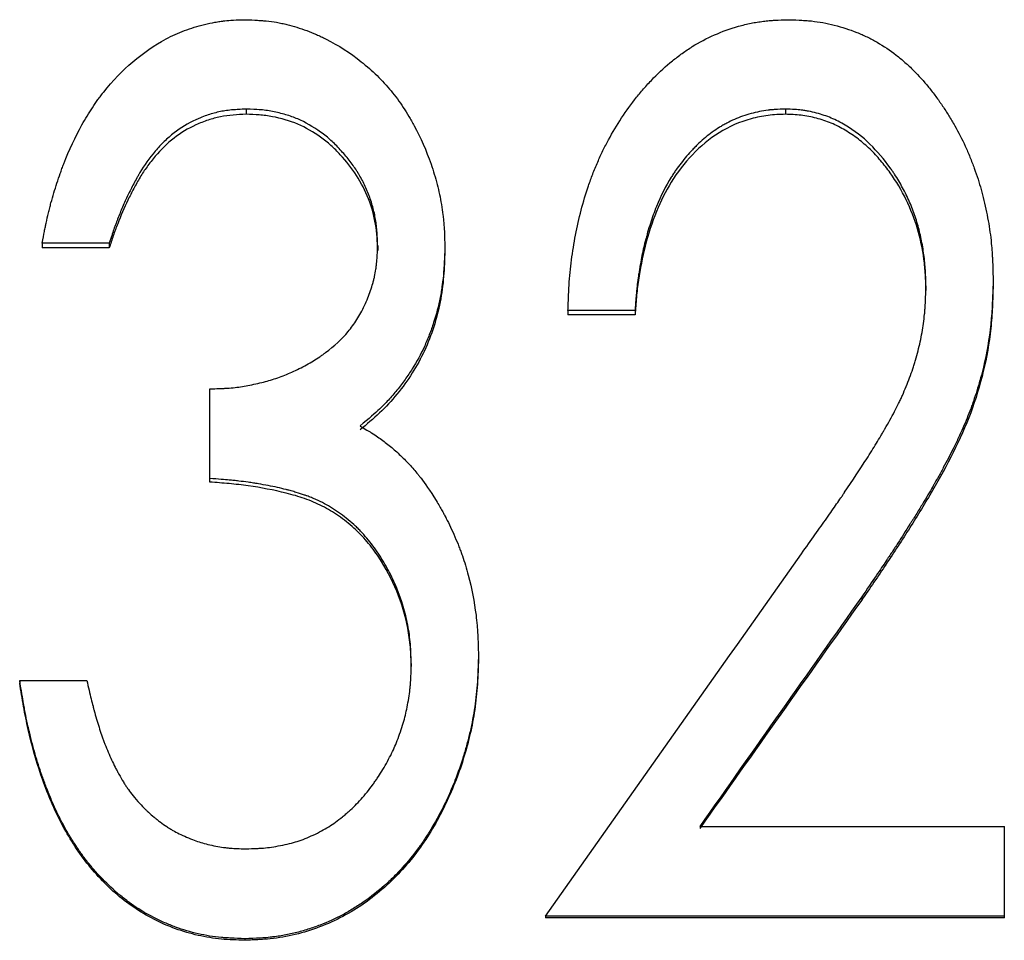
# Model space of a CAD drawing. Header units: millimetres. Extents: x -172 to 480, y -114 to 210.
# Tile 8 of 17: x -12 to -1, y 4 to 13. Entities that reach past the tile are written whole.
import ezdxf

# ---------------------------------------------------------------- set-up
doc = ezdxf.new("R2010")
doc.units = ezdxf.units.MM

msp = doc.modelspace()

# ---------------------------------------------------------------- linework, layer by layer
at = {"color": 7, "linetype": 'Continuous', "lineweight": 25}
for p, q in [((-9.261, 12.338), (-9.261, 12.284)), ((-3.7, 12.338), (-3.7, 12.284)), ((-10.673, 10.954), (-11.365, 10.954)), ((-11.365, 10.954), (-11.365, 10.906)), ((-10.673, 10.906), (-11.365, 10.906)), ((-10.673, 10.954), (-10.673, 10.906)), ((-7.904, 10.927), (-7.904, 10.879)), ((-7.212, 10.924), (-7.212, 10.876)), ((-1.558, 10.567), (-1.558, 10.52)), ((-2.25, 10.514), (-2.25, 10.468)), ((-5.25, 10.262), (-5.942, 10.262)), ((-5.942, 10.262), (-5.942, 10.217)), ((-5.25, 10.262), (-5.25, 10.217)), ((-5.25, 10.217), (-5.942, 10.217)), ((-9.635, 8.492), (-9.635, 9.454)), ((-2.913, 7.308), (-2.913, 7.276)), ((-7.558, 6.621), (-7.558, 6.592)), ((-6.865, 6.699), (-6.865, 6.67)), ((-11.596, 6.448), (-11.596, 6.42)), ((-11.596, 6.448), (-10.904, 6.448)), ((-4.583, 4.943), (-1.442, 4.943)), ((-1.442, 3.999), (-1.442, 4.943)), ((-6.173, 4.017), (-6.173, 3.999)), ((-1.442, 4.017), (-6.173, 4.017)), ((-1.442, 3.999), (-6.173, 3.999)), ((-9.274, 3.785), (-9.274, 3.769))]:
    msp.add_line(p, q, dxfattribs=at)
for points, knots in [([(-11.365, 10.954), (-11.356, 11.001), (-11.348, 11.041), (-11.338, 11.093), (-11.335, 11.109), (-11.33, 11.131), (-11.329, 11.138), (-11.327, 11.147), (-11.326, 11.151), (-11.325, 11.155), (-11.325, 11.157), (-11.324, 11.16), (-11.324, 11.16), (-11.316, 11.198), (-11.308, 11.233), (-11.295, 11.285), (-11.291, 11.302), (-11.282, 11.336), (-11.278, 11.352), (-11.255, 11.439), (-11.234, 11.507), (-11.201, 11.608), (-11.19, 11.641), (-11.172, 11.691), (-11.166, 11.707), (-11.157, 11.732), (-11.154, 11.74), (-11.148, 11.757), (-11.145, 11.764), (-11.085, 11.918), (-11.023, 12.052), (-10.92, 12.237), (-10.884, 12.296), (-10.828, 12.38), (-10.809, 12.408), (-10.78, 12.448), (-10.77, 12.461), (-10.755, 12.481), (-10.75, 12.487), (-10.742, 12.497), (-10.74, 12.5), (-10.735, 12.507), (-10.733, 12.509), (-10.544, 12.747), (-10.33, 12.929), (-10.026, 13.093), (-9.962, 13.122), (-9.863, 13.159), (-9.83, 13.171), (-9.761, 13.192), (-9.727, 13.201), (-9.653, 13.219), (-9.618, 13.226), (-9.565, 13.236), (-9.548, 13.239), (-9.523, 13.242), (-9.514, 13.243), (-9.502, 13.245), (-9.498, 13.246), (-9.491, 13.246), (-9.489, 13.247), (-9.485, 13.247), (-9.482, 13.247), (-9.433, 13.253), (-9.363, 13.257), (-9.269, 13.259)], [0, 0, 0, 0, 0.03125, 0.03125, 0.046875, 0.046875, 0.054688, 0.054688, 0.058594, 0.058594, 0.060547, 0.060547, 0.0625, 0.0625, 0.09375, 0.09375, 0.109375, 0.109375, 0.125, 0.125, 0.1875, 0.1875, 0.21875, 0.21875, 0.234375, 0.234375, 0.242188, 0.242188, 0.25, 0.25, 0.375, 0.375, 0.4375, 0.4375, 0.46875, 0.46875, 0.484375, 0.484375, 0.492188, 0.492188, 0.496094, 0.496094, 0.5, 0.5, 0.75, 0.75, 0.8125, 0.8125, 0.84375, 0.84375, 0.875, 0.875, 0.90625, 0.90625, 0.921875, 0.921875, 0.929688, 0.929688, 0.933594, 0.933594, 0.935547, 0.935547, 0.9375, 0.9375, 1, 1, 1, 1]), ([(-9.269, 13.259), (-9.221, 13.257), (-9.179, 13.255), (-9.125, 13.252), (-9.108, 13.251), (-9.086, 13.249), (-9.079, 13.248), (-9.069, 13.248), (-9.065, 13.247), (-9.061, 13.247), (-9.059, 13.247), (-9.056, 13.246), (-9.055, 13.246), (-9.017, 13.243), (-8.982, 13.238), (-8.929, 13.229), (-8.911, 13.225), (-8.876, 13.218), (-8.857, 13.214), (-8.772, 13.193), (-8.704, 13.172), (-8.603, 13.134), (-8.57, 13.121), (-8.52, 13.099), (-8.503, 13.091), (-8.47, 13.076), (-8.453, 13.067), (-8.309, 12.995), (-8.189, 12.917), (-8.017, 12.781), (-7.962, 12.733), (-7.886, 12.657), (-7.861, 12.631), (-7.812, 12.579), (-7.789, 12.551), (-7.722, 12.471), (-7.68, 12.414), (-7.62, 12.324), (-7.601, 12.294), (-7.573, 12.247), (-7.563, 12.231), (-7.545, 12.199), (-7.536, 12.182), (-7.46, 12.042), (-7.403, 11.911), (-7.33, 11.701), (-7.309, 11.631), (-7.273, 11.492), (-7.259, 11.424), (-7.241, 11.318), (-7.235, 11.283), (-7.229, 11.23), (-7.227, 11.212), (-7.224, 11.185), (-7.224, 11.176), (-7.223, 11.162), (-7.222, 11.157), (-7.222, 11.151), (-7.221, 11.148), (-7.221, 11.144), (-7.221, 11.141), (-7.217, 11.092), (-7.214, 11.02), (-7.212, 10.924)], [0, 0, 0, 0, 0.03125, 0.03125, 0.046875, 0.046875, 0.054688, 0.054688, 0.058594, 0.058594, 0.060547, 0.060547, 0.0625, 0.0625, 0.09375, 0.09375, 0.109375, 0.109375, 0.125, 0.125, 0.1875, 0.1875, 0.21875, 0.21875, 0.234375, 0.234375, 0.25, 0.25, 0.375, 0.375, 0.4375, 0.4375, 0.46875, 0.46875, 0.5, 0.5, 0.5625, 0.5625, 0.59375, 0.59375, 0.609375, 0.609375, 0.625, 0.625, 0.75, 0.75, 0.8125, 0.8125, 0.875, 0.875, 0.90625, 0.90625, 0.921875, 0.921875, 0.929688, 0.929688, 0.933594, 0.933594, 0.935547, 0.935547, 0.9375, 0.9375, 1, 1, 1, 1]), ([(-5.942, 10.262), (-5.94, 10.32), (-5.938, 10.371), (-5.935, 10.436), (-5.934, 10.456), (-5.933, 10.483), (-5.932, 10.492), (-5.932, 10.504), (-5.931, 10.508), (-5.931, 10.513), (-5.931, 10.515), (-5.931, 10.519), (-5.931, 10.52), (-5.925, 10.611), (-5.916, 10.697), (-5.883, 10.954), (-5.85, 11.125), (-5.784, 11.38), (-5.759, 11.464), (-5.717, 11.587), (-5.702, 11.627), (-5.671, 11.708), (-5.653, 11.751), (-5.618, 11.832), (-5.6, 11.871), (-5.563, 11.947), (-5.544, 11.984), (-5.483, 12.096), (-5.438, 12.171), (-5.34, 12.321), (-5.288, 12.392), (-5.222, 12.476), (-5.208, 12.492), (-5.181, 12.525), (-5.166, 12.542), (-5.121, 12.593), (-5.09, 12.626), (-4.996, 12.722), (-4.932, 12.78), (-4.832, 12.861), (-4.798, 12.887), (-4.747, 12.924), (-4.73, 12.936), (-4.695, 12.959), (-4.678, 12.97), (-4.587, 13.027), (-4.511, 13.067), (-4.352, 13.137), (-4.27, 13.167), (-4.14, 13.203), (-4.097, 13.214), (-4.033, 13.227), (-4.012, 13.231), (-3.98, 13.236), (-3.97, 13.237), (-3.949, 13.24), (-3.937, 13.242), (-3.908, 13.246), (-3.888, 13.248), (-3.855, 13.25), (-3.844, 13.251), (-3.827, 13.252), (-3.821, 13.253), (-3.812, 13.253), (-3.809, 13.254), (-3.805, 13.254), (-3.804, 13.254), (-3.801, 13.254), (-3.798, 13.254), (-3.769, 13.256), (-3.725, 13.257), (-3.667, 13.259)], [0, 0, 0, 0, 0.03125, 0.03125, 0.046875, 0.046875, 0.054688, 0.054688, 0.058594, 0.058594, 0.060547, 0.060547, 0.0625, 0.0625, 0.125, 0.125, 0.25, 0.25, 0.3125, 0.3125, 0.34375, 0.34375, 0.375, 0.375, 0.40625, 0.40625, 0.4375, 0.4375, 0.5, 0.5, 0.5625, 0.5625, 0.578125, 0.578125, 0.59375, 0.59375, 0.625, 0.625, 0.6875, 0.6875, 0.71875, 0.71875, 0.734375, 0.734375, 0.75, 0.75, 0.8125, 0.8125, 0.875, 0.875, 0.90625, 0.90625, 0.921875, 0.921875, 0.929688, 0.929688, 0.9375, 0.9375, 0.953125, 0.953125, 0.960938, 0.960938, 0.964844, 0.964844, 0.966797, 0.966797, 0.967773, 0.967773, 0.96875, 0.96875, 1, 1, 1, 1]), ([(-3.667, 13.259), (-3.614, 13.257), (-3.568, 13.256), (-3.509, 13.252), (-3.49, 13.251), (-3.466, 13.249), (-3.458, 13.248), (-3.447, 13.247), (-3.443, 13.247), (-3.438, 13.247), (-3.436, 13.246), (-3.433, 13.246), (-3.432, 13.246), (-3.391, 13.241), (-3.352, 13.236), (-3.274, 13.222), (-3.236, 13.213), (-3.115, 13.182), (-3.038, 13.158), (-2.927, 13.113), (-2.892, 13.098), (-2.839, 13.072), (-2.822, 13.063), (-2.788, 13.045), (-2.772, 13.036), (-2.686, 12.987), (-2.621, 12.943), (-2.527, 12.871), (-2.496, 12.845), (-2.452, 12.806), (-2.437, 12.792), (-2.408, 12.765), (-2.392, 12.75), (-2.325, 12.682), (-2.273, 12.625), (-2.198, 12.533), (-2.173, 12.501), (-2.137, 12.452), (-2.125, 12.436), (-2.108, 12.411), (-2.102, 12.402), (-2.09, 12.385), (-2.084, 12.376), (-2.057, 12.336), (-2.036, 12.303), (-1.994, 12.235), (-1.973, 12.2), (-1.914, 12.098), (-1.878, 12.027), (-1.837, 11.937), (-1.829, 11.918), (-1.813, 11.882), (-1.804, 11.861), (-1.781, 11.803), (-1.766, 11.765), (-1.724, 11.652), (-1.701, 11.579), (-1.672, 11.472), (-1.662, 11.435), (-1.644, 11.358), (-1.635, 11.317), (-1.618, 11.236), (-1.61, 11.196), (-1.597, 11.117), (-1.591, 11.08), (-1.581, 11.003), (-1.577, 10.964), (-1.572, 10.905), (-1.57, 10.885), (-1.568, 10.855), (-1.567, 10.845), (-1.566, 10.83), (-1.566, 10.825), (-1.566, 10.817), (-1.566, 10.815), (-1.565, 10.81), (-1.565, 10.806), (-1.562, 10.752), (-1.56, 10.673), (-1.558, 10.567)], [0, 0, 0, 0, 0.03125, 0.03125, 0.046875, 0.046875, 0.054688, 0.054688, 0.058594, 0.058594, 0.060547, 0.060547, 0.0625, 0.0625, 0.09375, 0.09375, 0.125, 0.125, 0.1875, 0.1875, 0.21875, 0.21875, 0.234375, 0.234375, 0.25, 0.25, 0.3125, 0.3125, 0.34375, 0.34375, 0.359375, 0.359375, 0.375, 0.375, 0.4375, 0.4375, 0.46875, 0.46875, 0.484375, 0.484375, 0.492188, 0.492188, 0.5, 0.5, 0.53125, 0.53125, 0.5625, 0.5625, 0.625, 0.625, 0.640625, 0.640625, 0.65625, 0.65625, 0.6875, 0.6875, 0.75, 0.75, 0.78125, 0.78125, 0.8125, 0.8125, 0.84375, 0.84375, 0.875, 0.875, 0.90625, 0.90625, 0.921875, 0.921875, 0.929688, 0.929688, 0.933594, 0.933594, 0.935547, 0.935547, 0.9375, 0.9375, 1, 1, 1, 1]), ([(-9.261, 12.338), (-9.291, 12.336), (-9.317, 12.335), (-9.35, 12.333), (-9.36, 12.332), (-9.374, 12.331), (-9.379, 12.331), (-9.385, 12.331), (-9.387, 12.331), (-9.39, 12.33), (-9.391, 12.33), (-9.393, 12.33), (-9.393, 12.33), (-9.419, 12.328), (-9.442, 12.325), (-9.486, 12.319), (-9.506, 12.316), (-9.569, 12.303), (-9.611, 12.291), (-9.674, 12.27), (-9.695, 12.263), (-9.727, 12.25), (-9.737, 12.246), (-9.758, 12.237), (-9.77, 12.232), (-9.86, 12.19), (-9.935, 12.145), (-10.039, 12.064), (-10.073, 12.035), (-10.138, 11.972), (-10.168, 11.94), (-10.259, 11.83), (-10.312, 11.758), (-10.361, 11.676), (-10.366, 11.667), (-10.376, 11.649), (-10.382, 11.638), (-10.399, 11.608), (-10.41, 11.588), (-10.441, 11.528), (-10.461, 11.489), (-10.49, 11.43), (-10.499, 11.41), (-10.516, 11.371), (-10.526, 11.348), (-10.554, 11.285), (-10.57, 11.244), (-10.59, 11.194), (-10.594, 11.185), (-10.601, 11.165), (-10.603, 11.159), (-10.612, 11.135), (-10.619, 11.117), (-10.639, 11.057), (-10.655, 11.01), (-10.673, 10.954)], [0, 0, 0, 0, 0.03125, 0.03125, 0.046875, 0.046875, 0.054688, 0.054688, 0.058594, 0.058594, 0.060547, 0.060547, 0.0625, 0.0625, 0.09375, 0.09375, 0.125, 0.125, 0.1875, 0.1875, 0.21875, 0.21875, 0.234375, 0.234375, 0.25, 0.25, 0.375, 0.375, 0.4375, 0.4375, 0.5, 0.5, 0.625, 0.625, 0.640625, 0.640625, 0.65625, 0.65625, 0.6875, 0.6875, 0.75, 0.75, 0.78125, 0.78125, 0.8125, 0.8125, 0.875, 0.875, 0.890625, 0.890625, 0.90625, 0.90625, 0.9375, 0.9375, 1, 1, 1, 1]), ([(-7.904, 10.927), (-7.905, 10.957), (-7.906, 10.984), (-7.908, 11.018), (-7.909, 11.028), (-7.91, 11.043), (-7.91, 11.047), (-7.91, 11.053), (-7.911, 11.056), (-7.911, 11.059), (-7.911, 11.06), (-7.911, 11.061), (-7.911, 11.062), (-7.913, 11.089), (-7.915, 11.112), (-7.919, 11.146), (-7.92, 11.157), (-7.923, 11.179), (-7.925, 11.188), (-7.933, 11.242), (-7.943, 11.286), (-7.967, 11.373), (-7.982, 11.418), (-8.016, 11.504), (-8.034, 11.546), (-8.065, 11.606), (-8.076, 11.626), (-8.093, 11.656), (-8.099, 11.665), (-8.11, 11.685), (-8.117, 11.695), (-8.145, 11.739), (-8.171, 11.775), (-8.213, 11.829), (-8.227, 11.847), (-8.258, 11.883), (-8.273, 11.9), (-8.307, 11.937), (-8.323, 11.954), (-8.355, 11.986), (-8.37, 12), (-8.418, 12.044), (-8.453, 12.072), (-8.572, 12.157), (-8.651, 12.202), (-8.768, 12.252), (-8.809, 12.267), (-8.875, 12.286), (-8.897, 12.292), (-8.943, 12.303), (-8.967, 12.308), (-9.013, 12.317), (-9.036, 12.321), (-9.07, 12.325), (-9.081, 12.327), (-9.097, 12.329), (-9.103, 12.329), (-9.111, 12.33), (-9.114, 12.33), (-9.12, 12.331), (-9.123, 12.331), (-9.155, 12.334), (-9.201, 12.336), (-9.261, 12.338)], [0, 0, 0, 0, 0.03125, 0.03125, 0.046875, 0.046875, 0.054688, 0.054688, 0.058594, 0.058594, 0.060547, 0.060547, 0.0625, 0.0625, 0.09375, 0.09375, 0.109375, 0.109375, 0.125, 0.125, 0.1875, 0.1875, 0.25, 0.25, 0.3125, 0.3125, 0.34375, 0.34375, 0.359375, 0.359375, 0.375, 0.375, 0.4375, 0.4375, 0.46875, 0.46875, 0.5, 0.5, 0.53125, 0.53125, 0.5625, 0.5625, 0.625, 0.625, 0.75, 0.75, 0.8125, 0.8125, 0.84375, 0.84375, 0.875, 0.875, 0.90625, 0.90625, 0.921875, 0.921875, 0.929688, 0.929688, 0.933594, 0.933594, 0.9375, 0.9375, 1, 1, 1, 1]), ([(-3.7, 12.338), (-3.739, 12.336), (-3.774, 12.335), (-3.819, 12.332), (-3.832, 12.331), (-3.851, 12.329), (-3.857, 12.329), (-3.866, 12.328), (-3.868, 12.327), (-3.872, 12.327), (-3.874, 12.327), (-3.876, 12.326), (-3.877, 12.326), (-3.938, 12.319), (-3.996, 12.307), (-4.113, 12.275), (-4.169, 12.255), (-4.251, 12.219), (-4.278, 12.206), (-4.318, 12.185), (-4.331, 12.178), (-4.357, 12.163), (-4.371, 12.155), (-4.43, 12.118), (-4.477, 12.084), (-4.546, 12.027), (-4.569, 12.007), (-4.602, 11.975), (-4.614, 11.964), (-4.636, 11.942), (-4.648, 11.93), (-4.7, 11.874), (-4.739, 11.828), (-4.794, 11.758), (-4.812, 11.733), (-4.837, 11.697), (-4.845, 11.685), (-4.857, 11.666), (-4.861, 11.66), (-4.869, 11.647), (-4.874, 11.641), (-4.934, 11.543), (-4.984, 11.442), (-5.052, 11.277), (-5.073, 11.219), (-5.102, 11.129), (-5.111, 11.098), (-5.125, 11.052), (-5.129, 11.036), (-5.136, 11.012), (-5.138, 11.004), (-5.141, 10.992), (-5.142, 10.988), (-5.144, 10.98), (-5.146, 10.975), (-5.16, 10.921), (-5.172, 10.866), (-5.189, 10.778), (-5.194, 10.747), (-5.202, 10.7), (-5.205, 10.685), (-5.209, 10.66), (-5.21, 10.652), (-5.213, 10.636), (-5.214, 10.627), (-5.219, 10.59), (-5.223, 10.56), (-5.229, 10.515), (-5.23, 10.5), (-5.233, 10.478), (-5.233, 10.471), (-5.235, 10.46), (-5.235, 10.456), (-5.235, 10.45), (-5.236, 10.448), (-5.236, 10.445), (-5.236, 10.442), (-5.24, 10.401), (-5.244, 10.342), (-5.25, 10.262)], [0, 0, 0, 0, 0.03125, 0.03125, 0.046875, 0.046875, 0.054688, 0.054688, 0.058594, 0.058594, 0.060547, 0.060547, 0.0625, 0.0625, 0.125, 0.125, 0.1875, 0.1875, 0.21875, 0.21875, 0.234375, 0.234375, 0.25, 0.25, 0.3125, 0.3125, 0.34375, 0.34375, 0.359375, 0.359375, 0.375, 0.375, 0.4375, 0.4375, 0.46875, 0.46875, 0.484375, 0.484375, 0.492188, 0.492188, 0.5, 0.5, 0.625, 0.625, 0.6875, 0.6875, 0.71875, 0.71875, 0.734375, 0.734375, 0.742188, 0.742188, 0.746094, 0.746094, 0.75, 0.75, 0.8125, 0.8125, 0.84375, 0.84375, 0.859375, 0.859375, 0.867188, 0.867188, 0.875, 0.875, 0.90625, 0.90625, 0.921875, 0.921875, 0.929688, 0.929688, 0.933594, 0.933594, 0.935547, 0.935547, 0.9375, 0.9375, 1, 1, 1, 1]), ([(-2.25, 10.514), (-2.251, 10.55), (-2.252, 10.582), (-2.253, 10.622), (-2.254, 10.634), (-2.254, 10.651), (-2.255, 10.656), (-2.255, 10.664), (-2.255, 10.666), (-2.255, 10.671), (-2.256, 10.672), (-2.259, 10.729), (-2.264, 10.782), (-2.279, 10.891), (-2.288, 10.945), (-2.305, 11.024), (-2.311, 11.05), (-2.323, 11.102), (-2.33, 11.127), (-2.352, 11.204), (-2.369, 11.255), (-2.408, 11.355), (-2.429, 11.404), (-2.478, 11.503), (-2.504, 11.551), (-2.545, 11.62), (-2.559, 11.643), (-2.581, 11.676), (-2.588, 11.687), (-2.603, 11.709), (-2.61, 11.719), (-2.683, 11.82), (-2.753, 11.902), (-2.902, 12.05), (-2.987, 12.115), (-3.131, 12.201), (-3.18, 12.226), (-3.274, 12.265), (-3.325, 12.282), (-3.407, 12.304), (-3.434, 12.31), (-3.474, 12.318), (-3.487, 12.32), (-3.507, 12.323), (-3.513, 12.324), (-3.523, 12.325), (-3.526, 12.326), (-3.532, 12.327), (-3.536, 12.327), (-3.574, 12.332), (-3.628, 12.335), (-3.7, 12.338)], [0, 0, 0, 0, 0.03125, 0.03125, 0.046875, 0.046875, 0.054688, 0.054688, 0.058594, 0.058594, 0.0625, 0.0625, 0.125, 0.125, 0.1875, 0.1875, 0.21875, 0.21875, 0.25, 0.25, 0.3125, 0.3125, 0.375, 0.375, 0.4375, 0.4375, 0.46875, 0.46875, 0.484375, 0.484375, 0.5, 0.5, 0.625, 0.625, 0.75, 0.75, 0.8125, 0.8125, 0.875, 0.875, 0.90625, 0.90625, 0.921875, 0.921875, 0.929688, 0.929688, 0.933594, 0.933594, 0.9375, 0.9375, 1, 1, 1, 1]), ([(-9.261, 12.284), (-9.306, 12.282), (-9.395, 12.278), (-9.526, 12.261), (-9.655, 12.225), (-9.82, 12.161), (-10.013, 12.045), (-10.173, 11.887), (-10.283, 11.746), (-10.357, 11.634), (-10.421, 11.518), (-10.501, 11.36), (-10.571, 11.197), (-10.632, 11.032), (-10.659, 10.948), (-10.673, 10.906)], [0, 0, 0, 0, 0.06254, 0.125048, 0.186028, 0.250079, 0.373106, 0.49972, 0.564553, 0.625767, 0.688464, 0.75084, 0.875934, 0.938098, 1, 1, 1, 1]), ([(-7.904, 10.879), (-7.906, 10.925), (-7.91, 11.015), (-7.928, 11.195), (-7.991, 11.414), (-8.115, 11.658), (-8.257, 11.835), (-8.384, 11.965), (-8.527, 12.077), (-8.724, 12.193), (-8.945, 12.255), (-9.125, 12.28), (-9.216, 12.282), (-9.261, 12.284)], [0, 0, 0, 0, 0.062572, 0.125126, 0.250038, 0.374981, 0.499979, 0.562529, 0.625071, 0.749978, 0.874888, 0.937434, 1, 1, 1, 1]), ([(-3.7, 12.284), (-3.759, 12.282), (-3.879, 12.277), (-4.114, 12.229), (-4.393, 12.109), (-4.667, 11.875), (-4.884, 11.596), (-5.042, 11.273), (-5.152, 10.932), (-5.209, 10.632), (-5.238, 10.396), (-5.246, 10.277), (-5.25, 10.217)], [0, 0, 0, 0, 0.0625618, 0.1250871, 0.2498402, 0.3746666, 0.4996289, 0.6177781, 0.7497303, 0.8748426, 0.937418, 1, 1, 1, 1]), ([(-2.25, 10.468), (-2.251, 10.522), (-2.254, 10.629), (-2.275, 10.843), (-2.329, 11.106), (-2.446, 11.407), (-2.584, 11.639), (-2.716, 11.808), (-2.825, 11.926), (-2.947, 12.031), (-3.081, 12.121), (-3.225, 12.196), (-3.379, 12.246), (-3.538, 12.278), (-3.646, 12.282), (-3.7, 12.284)], [0, 0, 0, 0, 0.062541, 0.125071, 0.250051, 0.374977, 0.499926, 0.563095, 0.624983, 0.686529, 0.749996, 0.812489, 0.874976, 0.937477, 1, 1, 1, 1]), ([(-9.635, 9.454), (-9.599, 9.454), (-9.569, 9.455), (-9.529, 9.457), (-9.517, 9.457), (-9.5, 9.458), (-9.495, 9.458), (-9.487, 9.458), (-9.485, 9.459), (-9.481, 9.459), (-9.48, 9.459), (-9.478, 9.459), (-9.478, 9.459), (-9.448, 9.461), (-9.421, 9.463), (-9.368, 9.468), (-9.342, 9.471), (-9.27, 9.482), (-9.217, 9.492), (-9.134, 9.511), (-9.107, 9.517), (-9.055, 9.53), (-9.032, 9.537), (-8.96, 9.558), (-8.911, 9.575), (-8.838, 9.605), (-8.813, 9.615), (-8.763, 9.638), (-8.739, 9.649), (-8.661, 9.688), (-8.613, 9.715), (-8.545, 9.756), (-8.523, 9.77), (-8.492, 9.791), (-8.481, 9.798), (-8.466, 9.809), (-8.461, 9.813), (-8.451, 9.82), (-8.447, 9.823), (-8.351, 9.895), (-8.274, 9.967), (-8.177, 10.082), (-8.147, 10.123), (-8.105, 10.19), (-8.091, 10.214), (-8.065, 10.261), (-8.053, 10.285), (-8.016, 10.365), (-7.995, 10.417), (-7.969, 10.492), (-7.961, 10.516), (-7.951, 10.552), (-7.948, 10.564), (-7.942, 10.588), (-7.939, 10.599), (-7.931, 10.636), (-7.927, 10.661), (-7.921, 10.701), (-7.919, 10.714), (-7.917, 10.734), (-7.916, 10.741), (-7.915, 10.751), (-7.915, 10.755), (-7.914, 10.76), (-7.914, 10.762), (-7.914, 10.765), (-7.913, 10.767), (-7.91, 10.804), (-7.907, 10.857), (-7.904, 10.927)], [0, 0, 0, 0, 0.03125, 0.03125, 0.046875, 0.046875, 0.054688, 0.054688, 0.058594, 0.058594, 0.060547, 0.060547, 0.0625, 0.0625, 0.09375, 0.09375, 0.125, 0.125, 0.1875, 0.1875, 0.21875, 0.21875, 0.25, 0.25, 0.3125, 0.3125, 0.34375, 0.34375, 0.375, 0.375, 0.4375, 0.4375, 0.46875, 0.46875, 0.484375, 0.484375, 0.492188, 0.492188, 0.5, 0.5, 0.625, 0.625, 0.6875, 0.6875, 0.71875, 0.71875, 0.75, 0.75, 0.8125, 0.8125, 0.84375, 0.84375, 0.859375, 0.859375, 0.875, 0.875, 0.90625, 0.90625, 0.921875, 0.921875, 0.929688, 0.929688, 0.933594, 0.933594, 0.935547, 0.935547, 0.9375, 0.9375, 1, 1, 1, 1]), ([(-7.212, 10.924), (-7.213, 10.865), (-7.215, 10.813), (-7.219, 10.747), (-7.22, 10.726), (-7.221, 10.699), (-7.222, 10.69), (-7.223, 10.677), (-7.223, 10.673), (-7.224, 10.668), (-7.224, 10.666), (-7.224, 10.662), (-7.224, 10.661), (-7.228, 10.613), (-7.233, 10.569), (-7.242, 10.503), (-7.245, 10.481), (-7.252, 10.438), (-7.256, 10.417), (-7.278, 10.307), (-7.3, 10.22), (-7.341, 10.094), (-7.356, 10.053), (-7.388, 9.97), (-7.405, 9.929), (-7.459, 9.811), (-7.501, 9.734), (-7.572, 9.622), (-7.596, 9.585), (-7.649, 9.512), (-7.676, 9.477), (-7.735, 9.405), (-7.764, 9.37), (-7.809, 9.321), (-7.824, 9.306), (-7.847, 9.282), (-7.855, 9.275), (-7.866, 9.264), (-7.87, 9.26), (-7.876, 9.254), (-7.877, 9.252), (-7.881, 9.249), (-7.884, 9.246), (-7.928, 9.204), (-7.995, 9.146), (-8.086, 9.071)], [0, 0, 0, 0, 0.0625, 0.0625, 0.09375, 0.09375, 0.109375, 0.109375, 0.117188, 0.117188, 0.121094, 0.121094, 0.125, 0.125, 0.1875, 0.1875, 0.21875, 0.21875, 0.25, 0.25, 0.375, 0.375, 0.4375, 0.4375, 0.5, 0.5, 0.625, 0.625, 0.6875, 0.6875, 0.75, 0.75, 0.8125, 0.8125, 0.84375, 0.84375, 0.859375, 0.859375, 0.867188, 0.867188, 0.871094, 0.871094, 0.875, 0.875, 1, 1, 1, 1]), ([(-7.212, 10.876), (-7.214, 10.788), (-7.22, 10.611), (-7.267, 10.262), (-7.375, 9.923), (-7.544, 9.612), (-7.701, 9.397), (-7.881, 9.2), (-8.018, 9.088), (-8.086, 9.031)], [0, 0, 0, 0, 0.125106, 0.25016, 0.499819, 0.623108, 0.74987, 0.874907, 1, 1, 1, 1]), ([(-1.558, 10.567), (-1.559, 10.517), (-1.561, 10.473), (-1.563, 10.417), (-1.563, 10.4), (-1.564, 10.377), (-1.565, 10.369), (-1.565, 10.359), (-1.565, 10.355), (-1.565, 10.35), (-1.566, 10.349), (-1.566, 10.346), (-1.566, 10.345), (-1.568, 10.302), (-1.57, 10.263), (-1.574, 10.207), (-1.576, 10.189), (-1.578, 10.162), (-1.579, 10.153), (-1.581, 10.136), (-1.581, 10.128), (-1.598, 9.969), (-1.623, 9.822), (-1.676, 9.604), (-1.696, 9.532), (-1.728, 9.424), (-1.74, 9.389), (-1.758, 9.335), (-1.764, 9.318), (-1.773, 9.291), (-1.776, 9.282), (-1.783, 9.265), (-1.786, 9.255), (-1.813, 9.184), (-1.839, 9.118), (-1.885, 9.015), (-1.9, 8.98), (-1.926, 8.927), (-1.934, 8.909), (-1.947, 8.882), (-1.952, 8.873), (-1.959, 8.859), (-1.961, 8.855), (-1.965, 8.845), (-1.968, 8.84), (-2.002, 8.772), (-2.036, 8.707), (-2.089, 8.608), (-2.107, 8.575), (-2.135, 8.525), (-2.145, 8.508), (-2.159, 8.483), (-2.164, 8.474), (-2.171, 8.462), (-2.173, 8.457), (-2.177, 8.451), (-2.178, 8.449), (-2.18, 8.445), (-2.182, 8.442), (-2.211, 8.391), (-2.245, 8.334), (-2.303, 8.239), (-2.324, 8.205), (-2.357, 8.151), (-2.368, 8.133), (-2.386, 8.105), (-2.392, 8.095), (-2.401, 8.081), (-2.404, 8.076), (-2.41, 8.067), (-2.414, 8.061), (-2.458, 7.991), (-2.499, 7.927), (-2.56, 7.832), (-2.58, 7.801), (-2.61, 7.755), (-2.62, 7.74), (-2.636, 7.717), (-2.641, 7.71), (-2.648, 7.699), (-2.651, 7.695), (-2.654, 7.689), (-2.656, 7.687), (-2.658, 7.684), (-2.66, 7.681), (-2.715, 7.599), (-2.799, 7.475), (-2.913, 7.308)], [0, 0, 0, 0, 0.03125, 0.03125, 0.046875, 0.046875, 0.054688, 0.054688, 0.058594, 0.058594, 0.060547, 0.060547, 0.0625, 0.0625, 0.09375, 0.09375, 0.109375, 0.109375, 0.117188, 0.117188, 0.125, 0.125, 0.25, 0.25, 0.3125, 0.3125, 0.34375, 0.34375, 0.359375, 0.359375, 0.367188, 0.367188, 0.375, 0.375, 0.4375, 0.4375, 0.46875, 0.46875, 0.484375, 0.484375, 0.492188, 0.492188, 0.496094, 0.496094, 0.5, 0.5, 0.5625, 0.5625, 0.59375, 0.59375, 0.609375, 0.609375, 0.617188, 0.617188, 0.621094, 0.621094, 0.623047, 0.623047, 0.625, 0.625, 0.6875, 0.6875, 0.71875, 0.71875, 0.734375, 0.734375, 0.742188, 0.742188, 0.746094, 0.746094, 0.75, 0.75, 0.8125, 0.8125, 0.84375, 0.84375, 0.859375, 0.859375, 0.867188, 0.867188, 0.871094, 0.871094, 0.873047, 0.873047, 0.875, 0.875, 1, 1, 1, 1]), ([(-3.535, 7.753), (-3.435, 7.893), (-3.348, 8.015), (-3.236, 8.174), (-3.202, 8.223), (-3.156, 8.289), (-3.141, 8.31), (-3.121, 8.34), (-3.114, 8.35), (-3.104, 8.364), (-3.101, 8.369), (-3.096, 8.376), (-3.095, 8.378), (-3.092, 8.382), (-3.092, 8.383), (-3.09, 8.385), (-3.09, 8.385), (-3.006, 8.509), (-2.93, 8.625), (-2.826, 8.788), (-2.793, 8.841), (-2.746, 8.918), (-2.731, 8.944), (-2.708, 8.981), (-2.701, 8.993), (-2.69, 9.012), (-2.687, 9.018), (-2.681, 9.027), (-2.68, 9.03), (-2.676, 9.036), (-2.675, 9.038), (-2.638, 9.102), (-2.605, 9.161), (-2.56, 9.247), (-2.546, 9.275), (-2.526, 9.317), (-2.519, 9.331), (-2.509, 9.352), (-2.506, 9.359), (-2.5, 9.372), (-2.497, 9.378), (-2.466, 9.447), (-2.441, 9.508), (-2.407, 9.599), (-2.396, 9.629), (-2.381, 9.674), (-2.376, 9.689), (-2.367, 9.719), (-2.362, 9.733), (-2.339, 9.813), (-2.323, 9.876), (-2.302, 9.971), (-2.296, 10.002), (-2.285, 10.065), (-2.28, 10.097), (-2.271, 10.158), (-2.268, 10.19), (-2.263, 10.238), (-2.262, 10.254), (-2.26, 10.279), (-2.259, 10.287), (-2.258, 10.3), (-2.258, 10.304), (-2.258, 10.31), (-2.258, 10.312), (-2.257, 10.316), (-2.257, 10.319), (-2.255, 10.364), (-2.252, 10.428), (-2.25, 10.514)], [0, 0, 0, 0, 0.125, 0.125, 0.1875, 0.1875, 0.21875, 0.21875, 0.234375, 0.234375, 0.242188, 0.242188, 0.246094, 0.246094, 0.248047, 0.248047, 0.25, 0.25, 0.375, 0.375, 0.4375, 0.4375, 0.46875, 0.46875, 0.484375, 0.484375, 0.492188, 0.492188, 0.496094, 0.496094, 0.5, 0.5, 0.5625, 0.5625, 0.59375, 0.59375, 0.609375, 0.609375, 0.617188, 0.617188, 0.625, 0.625, 0.6875, 0.6875, 0.71875, 0.71875, 0.734375, 0.734375, 0.75, 0.75, 0.8125, 0.8125, 0.84375, 0.84375, 0.875, 0.875, 0.90625, 0.90625, 0.921875, 0.921875, 0.929688, 0.929688, 0.933594, 0.933594, 0.935547, 0.935547, 0.9375, 0.9375, 1, 1, 1, 1]), ([(-1.558, 10.52), (-1.56, 10.446), (-1.564, 10.297), (-1.585, 10), (-1.65, 9.632), (-1.78, 9.203), (-1.965, 8.795), (-2.179, 8.402), (-2.415, 8.021), (-2.659, 7.645), (-2.829, 7.399), (-2.913, 7.276)], [0, 0, 0, 0, 0.062516, 0.125025, 0.249964, 0.374928, 0.499896, 0.624914, 0.749938, 0.874967, 1, 1, 1, 1]), ([(-8.086, 9.071), (-8.059, 9.055), (-8.036, 9.041), (-8.007, 9.023), (-7.998, 9.018), (-7.985, 9.01), (-7.981, 9.008), (-7.976, 9.004), (-7.974, 9.003), (-7.971, 9.001), (-7.97, 9.001), (-7.969, 9), (-7.969, 9), (-7.945, 8.985), (-7.925, 8.972), (-7.886, 8.946), (-7.869, 8.934), (-7.817, 8.896), (-7.782, 8.868), (-7.729, 8.822), (-7.712, 8.807), (-7.677, 8.774), (-7.659, 8.757), (-7.607, 8.706), (-7.574, 8.671), (-7.528, 8.619), (-7.513, 8.602), (-7.492, 8.575), (-7.485, 8.567), (-7.474, 8.553), (-7.471, 8.549), (-7.466, 8.542), (-7.464, 8.54), (-7.461, 8.536), (-7.458, 8.533), (-7.42, 8.482), (-7.367, 8.406), (-7.3, 8.302)], [0, 0, 0, 0, 0.0625, 0.0625, 0.09375, 0.09375, 0.109375, 0.109375, 0.117188, 0.117188, 0.121094, 0.121094, 0.125, 0.125, 0.1875, 0.1875, 0.25, 0.25, 0.375, 0.375, 0.4375, 0.4375, 0.5, 0.5, 0.625, 0.625, 0.6875, 0.6875, 0.71875, 0.71875, 0.734375, 0.734375, 0.742188, 0.742188, 0.75, 0.75, 1, 1, 1, 1]), ([(-7.558, 6.621), (-7.559, 6.666), (-7.561, 6.704), (-7.563, 6.754), (-7.564, 6.769), (-7.565, 6.79), (-7.566, 6.797), (-7.566, 6.806), (-7.566, 6.809), (-7.567, 6.813), (-7.567, 6.815), (-7.567, 6.818), (-7.567, 6.818), (-7.573, 6.887), (-7.581, 6.953), (-7.618, 7.147), (-7.657, 7.274), (-7.734, 7.461), (-7.762, 7.522), (-7.809, 7.61), (-7.825, 7.638), (-7.85, 7.681), (-7.858, 7.695), (-7.876, 7.723), (-7.884, 7.736), (-7.932, 7.809), (-7.973, 7.863), (-8.037, 7.939), (-8.059, 7.963), (-8.092, 7.998), (-8.104, 8.01), (-8.121, 8.027), (-8.127, 8.032), (-8.138, 8.043), (-8.144, 8.048), (-8.201, 8.1), (-8.254, 8.142), (-8.362, 8.218), (-8.417, 8.251), (-8.504, 8.296), (-8.534, 8.31), (-8.58, 8.329), (-8.595, 8.335), (-8.619, 8.344), (-8.627, 8.347), (-8.638, 8.351), (-8.642, 8.353), (-8.65, 8.356), (-8.655, 8.357), (-8.685, 8.368), (-8.714, 8.377), (-8.762, 8.391), (-8.778, 8.396), (-8.804, 8.403), (-8.813, 8.405), (-8.826, 8.409), (-8.831, 8.41), (-8.84, 8.412), (-8.845, 8.414), (-8.907, 8.43), (-8.969, 8.444), (-9.067, 8.462), (-9.1, 8.468), (-9.151, 8.477), (-9.168, 8.48), (-9.195, 8.484), (-9.203, 8.485), (-9.221, 8.488), (-9.231, 8.489), (-9.272, 8.495), (-9.305, 8.499), (-9.354, 8.505), (-9.37, 8.507), (-9.395, 8.509), (-9.403, 8.51), (-9.416, 8.511), (-9.42, 8.512), (-9.426, 8.512), (-9.428, 8.513), (-9.432, 8.513), (-9.435, 8.513), (-9.48, 8.517), (-9.546, 8.523), (-9.635, 8.529)], [0, 0, 0, 0, 0.03125, 0.03125, 0.046875, 0.046875, 0.054688, 0.054688, 0.058594, 0.058594, 0.060547, 0.060547, 0.0625, 0.0625, 0.125, 0.125, 0.25, 0.25, 0.3125, 0.3125, 0.34375, 0.34375, 0.359375, 0.359375, 0.375, 0.375, 0.4375, 0.4375, 0.46875, 0.46875, 0.484375, 0.484375, 0.492188, 0.492188, 0.5, 0.5, 0.5625, 0.5625, 0.625, 0.625, 0.65625, 0.65625, 0.671875, 0.671875, 0.679688, 0.679688, 0.683594, 0.683594, 0.6875, 0.6875, 0.71875, 0.71875, 0.734375, 0.734375, 0.742188, 0.742188, 0.746094, 0.746094, 0.75, 0.75, 0.8125, 0.8125, 0.84375, 0.84375, 0.859375, 0.859375, 0.867188, 0.867188, 0.875, 0.875, 0.90625, 0.90625, 0.921875, 0.921875, 0.929688, 0.929688, 0.933594, 0.933594, 0.935547, 0.935547, 0.9375, 0.9375, 1, 1, 1, 1]), ([(-7.558, 6.592), (-7.56, 6.659), (-7.564, 6.791), (-7.599, 7.053), (-7.697, 7.371), (-7.852, 7.667), (-8.01, 7.88), (-8.149, 8.024), (-8.304, 8.146), (-8.474, 8.249), (-8.657, 8.326), (-8.912, 8.398), (-9.173, 8.447), (-9.436, 8.478), (-9.569, 8.487), (-9.635, 8.492)], [0, 0, 0, 0, 0.062541, 0.125055, 0.249933, 0.374848, 0.438785, 0.499847, 0.563442, 0.62486, 0.687355, 0.749887, 0.874912, 0.937454, 1, 1, 1, 1]), ([(-7.3, 8.302), (-7.276, 8.261), (-7.256, 8.226), (-7.231, 8.18), (-7.223, 8.166), (-7.212, 8.147), (-7.209, 8.141), (-7.205, 8.132), (-7.203, 8.129), (-7.2, 8.124), (-7.199, 8.122), (-7.169, 8.063), (-7.138, 7.998), (-7.093, 7.893), (-7.079, 7.859), (-7.06, 7.81), (-7.054, 7.794), (-7.042, 7.763), (-7.037, 7.749), (-7.02, 7.701), (-7.01, 7.668), (-6.989, 7.601), (-6.979, 7.566), (-6.934, 7.394), (-6.908, 7.256), (-6.886, 7.085), (-6.883, 7.05), (-6.878, 6.998), (-6.877, 6.98), (-6.875, 6.954), (-6.874, 6.945), (-6.873, 6.932), (-6.873, 6.927), (-6.873, 6.92), (-6.873, 6.918), (-6.872, 6.914), (-6.872, 6.911), (-6.87, 6.863), (-6.867, 6.793), (-6.865, 6.699)], [0, 0, 0, 0, 0.0625, 0.0625, 0.09375, 0.09375, 0.109375, 0.109375, 0.117188, 0.117188, 0.125, 0.125, 0.25, 0.25, 0.3125, 0.3125, 0.34375, 0.34375, 0.375, 0.375, 0.4375, 0.4375, 0.5, 0.5, 0.75, 0.75, 0.8125, 0.8125, 0.84375, 0.84375, 0.859375, 0.859375, 0.867188, 0.867188, 0.871094, 0.871094, 0.875, 0.875, 1, 1, 1, 1]), ([(-6.865, 6.699), (-6.867, 6.641), (-6.869, 6.59), (-6.872, 6.524), (-6.872, 6.504), (-6.874, 6.476), (-6.874, 6.468), (-6.875, 6.455), (-6.875, 6.451), (-6.875, 6.446), (-6.876, 6.444), (-6.876, 6.44), (-6.876, 6.439), (-6.879, 6.391), (-6.883, 6.347), (-6.892, 6.26), (-6.897, 6.217), (-6.916, 6.089), (-6.933, 6.003), (-6.962, 5.875), (-6.973, 5.833), (-6.99, 5.769), (-6.996, 5.747), (-7.008, 5.705), (-7.015, 5.683), (-7.047, 5.579), (-7.075, 5.497), (-7.124, 5.375), (-7.141, 5.334), (-7.167, 5.274), (-7.176, 5.254), (-7.195, 5.213), (-7.204, 5.194), (-7.254, 5.091), (-7.296, 5.012), (-7.364, 4.899), (-7.387, 4.863), (-7.422, 4.809), (-7.434, 4.791), (-7.452, 4.765), (-7.458, 4.756), (-7.471, 4.739), (-7.476, 4.731), (-7.537, 4.648), (-7.593, 4.579), (-7.681, 4.482), (-7.711, 4.451), (-7.757, 4.405), (-7.772, 4.39), (-7.796, 4.368), (-7.803, 4.361), (-7.819, 4.347), (-7.827, 4.34), (-7.902, 4.273), (-7.972, 4.218), (-8.079, 4.143), (-8.116, 4.119), (-8.189, 4.074), (-8.227, 4.052), (-8.339, 3.992), (-8.417, 3.957), (-8.539, 3.91), (-8.581, 3.896), (-8.645, 3.876), (-8.666, 3.869), (-8.71, 3.857), (-8.732, 3.851), (-8.797, 3.835), (-8.84, 3.826), (-8.905, 3.814), (-8.926, 3.811), (-8.959, 3.806), (-8.969, 3.805), (-8.985, 3.803), (-8.991, 3.803), (-8.999, 3.802), (-9.001, 3.801), (-9.007, 3.801), (-9.01, 3.8), (-9.07, 3.794), (-9.157, 3.789), (-9.274, 3.785)], [0, 0, 0, 0, 0.03125, 0.03125, 0.046875, 0.046875, 0.054688, 0.054688, 0.058594, 0.058594, 0.060547, 0.060547, 0.0625, 0.0625, 0.09375, 0.09375, 0.125, 0.125, 0.1875, 0.1875, 0.21875, 0.21875, 0.234375, 0.234375, 0.25, 0.25, 0.3125, 0.3125, 0.34375, 0.34375, 0.359375, 0.359375, 0.375, 0.375, 0.4375, 0.4375, 0.46875, 0.46875, 0.484375, 0.484375, 0.492188, 0.492188, 0.5, 0.5, 0.5625, 0.5625, 0.59375, 0.59375, 0.609375, 0.609375, 0.617188, 0.617188, 0.625, 0.625, 0.6875, 0.6875, 0.71875, 0.71875, 0.75, 0.75, 0.8125, 0.8125, 0.84375, 0.84375, 0.859375, 0.859375, 0.875, 0.875, 0.90625, 0.90625, 0.921875, 0.921875, 0.929688, 0.929688, 0.933594, 0.933594, 0.935547, 0.935547, 0.9375, 0.9375, 1, 1, 1, 1]), ([(-6.865, 6.67), (-6.868, 6.583), (-6.873, 6.408), (-6.909, 6.06), (-7.009, 5.634), (-7.202, 5.145), (-7.469, 4.691), (-7.822, 4.299), (-8.254, 3.994), (-8.667, 3.839), (-8.961, 3.786), (-9.136, 3.774), (-9.223, 3.771), (-9.274, 3.769)], [0, 0, 0, 0, 0.062579, 0.12514, 0.25019, 0.375234, 0.500225, 0.625149, 0.75004, 0.874897, 0.937423, 0.963374, 1, 1, 1, 1]), ([(-9.261, 4.712), (-9.222, 4.713), (-9.187, 4.714), (-9.143, 4.716), (-9.129, 4.717), (-9.11, 4.718), (-9.105, 4.718), (-9.096, 4.719), (-9.094, 4.719), (-9.088, 4.719), (-9.087, 4.719), (-9.056, 4.722), (-9.028, 4.725), (-8.969, 4.734), (-8.939, 4.739), (-8.874, 4.752), (-8.844, 4.759), (-8.786, 4.773), (-8.76, 4.78), (-8.682, 4.805), (-8.626, 4.827), (-8.51, 4.881), (-8.457, 4.91), (-8.362, 4.969), (-8.316, 5.002), (-8.256, 5.051), (-8.244, 5.061), (-8.22, 5.081), (-8.21, 5.089), (-8.178, 5.118), (-8.158, 5.137), (-8.116, 5.179), (-8.096, 5.201), (-8.055, 5.247), (-8.034, 5.271), (-7.995, 5.32), (-7.976, 5.344), (-7.95, 5.38), (-7.941, 5.392), (-7.924, 5.416), (-7.916, 5.428), (-7.893, 5.462), (-7.878, 5.486), (-7.847, 5.537), (-7.831, 5.563), (-7.783, 5.649), (-7.755, 5.704), (-7.724, 5.775), (-7.713, 5.801), (-7.692, 5.857), (-7.681, 5.887), (-7.648, 5.98), (-7.632, 6.036), (-7.612, 6.116), (-7.606, 6.144), (-7.595, 6.202), (-7.589, 6.234), (-7.58, 6.296), (-7.575, 6.326), (-7.57, 6.371), (-7.569, 6.385), (-7.567, 6.407), (-7.566, 6.414), (-7.566, 6.425), (-7.565, 6.428), (-7.565, 6.436), (-7.564, 6.44), (-7.562, 6.482), (-7.559, 6.542), (-7.558, 6.621)], [0, 0, 0, 0, 0.03125, 0.03125, 0.046875, 0.046875, 0.054688, 0.054688, 0.058594, 0.058594, 0.0625, 0.0625, 0.09375, 0.09375, 0.125, 0.125, 0.15625, 0.15625, 0.1875, 0.1875, 0.25, 0.25, 0.3125, 0.3125, 0.375, 0.375, 0.390625, 0.390625, 0.40625, 0.40625, 0.4375, 0.4375, 0.46875, 0.46875, 0.5, 0.5, 0.53125, 0.53125, 0.546875, 0.546875, 0.5625, 0.5625, 0.59375, 0.59375, 0.625, 0.625, 0.6875, 0.6875, 0.71875, 0.71875, 0.75, 0.75, 0.8125, 0.8125, 0.84375, 0.84375, 0.875, 0.875, 0.90625, 0.90625, 0.921875, 0.921875, 0.929688, 0.929688, 0.933594, 0.933594, 0.9375, 0.9375, 1, 1, 1, 1]), ([(-9.274, 3.785), (-9.328, 3.787), (-9.375, 3.789), (-9.435, 3.792), (-9.454, 3.793), (-9.479, 3.795), (-9.487, 3.795), (-9.499, 3.796), (-9.502, 3.796), (-9.508, 3.797), (-9.51, 3.797), (-9.513, 3.797), (-9.514, 3.797), (-9.598, 3.805), (-9.677, 3.818), (-9.835, 3.854), (-9.912, 3.877), (-10.026, 3.919), (-10.064, 3.934), (-10.138, 3.966), (-10.176, 3.984), (-10.283, 4.039), (-10.352, 4.079), (-10.452, 4.148), (-10.485, 4.172), (-10.533, 4.209), (-10.549, 4.222), (-10.573, 4.242), (-10.581, 4.248), (-10.597, 4.262), (-10.605, 4.269), (-10.67, 4.326), (-10.728, 4.384), (-10.814, 4.478), (-10.841, 4.509), (-10.88, 4.556), (-10.892, 4.571), (-10.917, 4.603), (-10.929, 4.619), (-10.962, 4.663), (-10.984, 4.695), (-11.029, 4.763), (-11.052, 4.799), (-11.098, 4.874), (-11.119, 4.91), (-11.148, 4.964), (-11.158, 4.981), (-11.176, 5.016), (-11.185, 5.034), (-11.209, 5.081), (-11.225, 5.116), (-11.25, 5.171), (-11.258, 5.19), (-11.275, 5.23), (-11.284, 5.252), (-11.308, 5.313), (-11.324, 5.352), (-11.345, 5.409), (-11.352, 5.428), (-11.365, 5.464), (-11.372, 5.483), (-11.401, 5.567), (-11.423, 5.64), (-11.456, 5.757), (-11.467, 5.798), (-11.482, 5.86), (-11.488, 5.882), (-11.495, 5.914), (-11.498, 5.925), (-11.502, 5.941), (-11.503, 5.947), (-11.506, 5.958), (-11.507, 5.964), (-11.517, 6.008), (-11.526, 6.048), (-11.538, 6.108), (-11.542, 6.128), (-11.547, 6.158), (-11.549, 6.167), (-11.552, 6.183), (-11.553, 6.188), (-11.554, 6.195), (-11.555, 6.198), (-11.556, 6.203), (-11.556, 6.206), (-11.566, 6.261), (-11.579, 6.341), (-11.596, 6.448)], [0, 0, 0, 0, 0.03125, 0.03125, 0.046875, 0.046875, 0.054688, 0.054688, 0.058594, 0.058594, 0.060547, 0.060547, 0.0625, 0.0625, 0.125, 0.125, 0.1875, 0.1875, 0.21875, 0.21875, 0.25, 0.25, 0.3125, 0.3125, 0.34375, 0.34375, 0.359375, 0.359375, 0.367188, 0.367188, 0.375, 0.375, 0.4375, 0.4375, 0.46875, 0.46875, 0.484375, 0.484375, 0.5, 0.5, 0.53125, 0.53125, 0.5625, 0.5625, 0.59375, 0.59375, 0.609375, 0.609375, 0.625, 0.625, 0.65625, 0.65625, 0.671875, 0.671875, 0.6875, 0.6875, 0.71875, 0.71875, 0.734375, 0.734375, 0.75, 0.75, 0.8125, 0.8125, 0.84375, 0.84375, 0.859375, 0.859375, 0.867188, 0.867188, 0.871094, 0.871094, 0.875, 0.875, 0.90625, 0.90625, 0.921875, 0.921875, 0.929688, 0.929688, 0.933594, 0.933594, 0.935547, 0.935547, 0.9375, 0.9375, 1, 1, 1, 1]), ([(-9.274, 3.769), (-9.355, 3.771), (-9.517, 3.776), (-9.837, 3.827), (-10.221, 3.967), (-10.558, 4.196), (-10.788, 4.424), (-10.944, 4.611), (-11.077, 4.814), (-11.197, 5.025), (-11.294, 5.248), (-11.409, 5.55), (-11.494, 5.863), (-11.558, 6.18), (-11.584, 6.34), (-11.596, 6.42)], [0, 0, 0, 0, 0.062542, 0.125052, 0.249857, 0.374645, 0.437167, 0.499694, 0.562227, 0.624763, 0.687301, 0.749848, 0.874899, 0.937447, 1, 1, 1, 1]), ([(-10.904, 6.448), (-10.888, 6.376), (-10.873, 6.313), (-10.852, 6.23), (-10.846, 6.204), (-10.837, 6.169), (-10.834, 6.157), (-10.83, 6.141), (-10.828, 6.136), (-10.826, 6.128), (-10.825, 6.126), (-10.824, 6.122), (-10.824, 6.121), (-10.823, 6.118), (-10.823, 6.118), (-10.806, 6.056), (-10.789, 5.999), (-10.763, 5.918), (-10.754, 5.892), (-10.74, 5.853), (-10.735, 5.84), (-10.729, 5.821), (-10.726, 5.815), (-10.722, 5.803), (-10.72, 5.798), (-10.695, 5.734), (-10.672, 5.68), (-10.636, 5.602), (-10.624, 5.577), (-10.605, 5.54), (-10.599, 5.528), (-10.589, 5.51), (-10.586, 5.504), (-10.581, 5.495), (-10.58, 5.492), (-10.576, 5.486), (-10.575, 5.484), (-10.557, 5.452), (-10.542, 5.425), (-10.52, 5.389), (-10.512, 5.377), (-10.502, 5.361), (-10.498, 5.355), (-10.491, 5.345), (-10.487, 5.339), (-10.462, 5.301), (-10.426, 5.256), (-10.379, 5.2)], [0, 0, 0, 0, 0.125, 0.125, 0.1875, 0.1875, 0.21875, 0.21875, 0.234375, 0.234375, 0.242188, 0.242188, 0.246094, 0.246094, 0.25, 0.25, 0.375, 0.375, 0.4375, 0.4375, 0.46875, 0.46875, 0.484375, 0.484375, 0.5, 0.5, 0.625, 0.625, 0.6875, 0.6875, 0.71875, 0.71875, 0.734375, 0.734375, 0.742188, 0.742188, 0.75, 0.75, 0.8125, 0.8125, 0.84375, 0.84375, 0.859375, 0.859375, 0.875, 0.875, 1, 1, 1, 1]), ([(-10.379, 5.2), (-10.355, 5.175), (-10.334, 5.153), (-10.306, 5.125), (-10.297, 5.116), (-10.286, 5.105), (-10.282, 5.101), (-10.276, 5.096), (-10.275, 5.095), (-10.271, 5.091), (-10.27, 5.09), (-10.25, 5.072), (-10.231, 5.055), (-10.201, 5.03), (-10.19, 5.022), (-10.169, 5.005), (-10.159, 4.997), (-10.123, 4.971), (-10.101, 4.955), (-10.068, 4.933), (-10.057, 4.926), (-10.036, 4.913), (-10.025, 4.906), (-9.997, 4.89), (-9.975, 4.879), (-9.928, 4.856), (-9.902, 4.844), (-9.847, 4.821), (-9.821, 4.81), (-9.772, 4.792), (-9.749, 4.784), (-9.705, 4.77), (-9.681, 4.764), (-9.63, 4.751), (-9.602, 4.745), (-9.547, 4.735), (-9.52, 4.73), (-9.481, 4.725), (-9.468, 4.723), (-9.449, 4.721), (-9.443, 4.72), (-9.434, 4.719), (-9.431, 4.719), (-9.425, 4.719), (-9.421, 4.718), (-9.384, 4.715), (-9.332, 4.713), (-9.261, 4.712)], [0, 0, 0, 0, 0.0625, 0.0625, 0.09375, 0.09375, 0.109375, 0.109375, 0.117188, 0.117188, 0.125, 0.125, 0.1875, 0.1875, 0.21875, 0.21875, 0.25, 0.25, 0.3125, 0.3125, 0.34375, 0.34375, 0.375, 0.375, 0.4375, 0.4375, 0.5, 0.5, 0.5625, 0.5625, 0.625, 0.625, 0.6875, 0.6875, 0.75, 0.75, 0.8125, 0.8125, 0.84375, 0.84375, 0.859375, 0.859375, 0.867188, 0.867188, 0.875, 0.875, 1, 1, 1, 1])]:
    msp.add_open_spline(points, degree=3, knots=knots, dxfattribs=at)
for points in [[(-6.173, 4.017), (-5.294, 5.263), (-4.415, 6.509), (-3.535, 7.753)], [(-2.913, 7.308), (-3.47, 6.52), (-4.026, 5.732), (-4.583, 4.943)], [(-2.913, 7.276), (-3.47, 6.492), (-4.026, 5.707), (-4.583, 4.922)]]:
    msp.add_open_spline(points, degree=3, dxfattribs=at)

doc.saveas('drawing.dxf')
